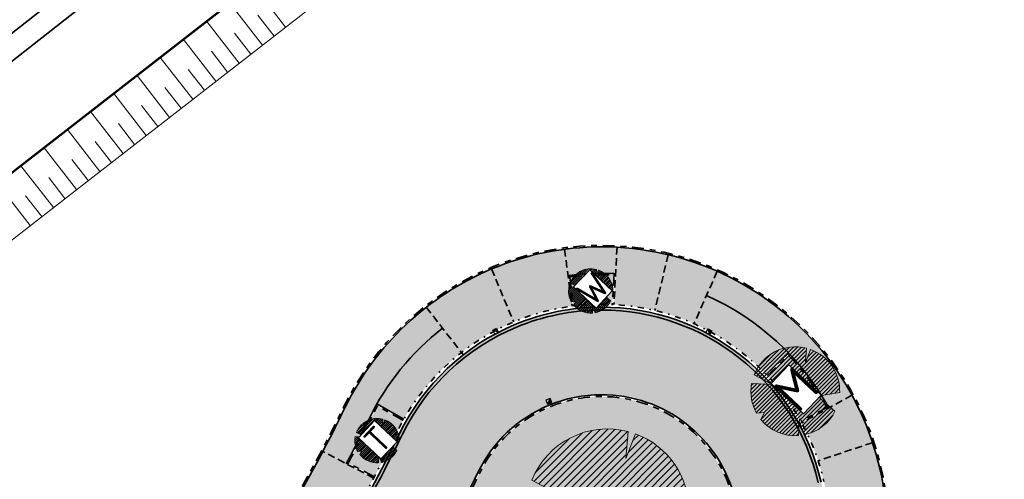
# Model space of a CAD drawing. Header units: metres. Extents: x 104013 to 108981, y 427946 to 428479.
# Tile 33 of 256: x 104593 to 104659, y 428357 to 428388. Entities that reach past the tile are written whole.
import ezdxf

# ---------------------------------------------------------------- set-up
doc = ezdxf.new("R2010")
doc.units = ezdxf.units.M
for name, pattern in [('DASHED', [0.75, 0.5, -0.25]), ('DASHED2', [0.375, 0.25, -0.125]), ('VH-GELEIDEBAND', [6, 2, -2, 0, -2]), ('VH-OPSLUITBAND', [10, 4, -2, 2, -2])]:
    doc.linetypes.add(name, pattern=pattern)
for name, color, linetype, true_color in [('_BUURTONTSLUITINGSWEG', 30, 'Continuous', 0xff7f00), ('N-WE-VH-VERHARDING-AP_GROEN1', 7, 'Continuous', 0xdbffb8), ('N-WE-VH-VERHARDING-AP_INRIT (TEGELS)', 7, 'Continuous', 0x787878), ('N-WE-VH-VERHARDING-AP_PARKEERPLAATS', 7, 'Continuous', 0x889692), ('N-WE-VH-VERHARDING-AP_RIJBAAN-ELEMENT', 7, 'Continuous', 0x7f4f3f), ('N-WE-VH-VERHARDING-AP_VOETPAD (TEGELS)', 7, 'Continuous', 0xdbdbdb)]:
    doc.layers.add(name, color=color, linetype=linetype, true_color=true_color)
for name, color, linetype, lineweight in [('N-WE-FC-DAMWAND_HOUT-GD', 40, 'Continuous', 15), ("N-WE-GR-BOOM-S (Acer campestre 'Green Column')", 87, 'Continuous', 0), ("N-WE-GR-BOOM-S (Carpinus betulus 'Lucas')", 41, 'Continuous', 0), ("N-WE-GR-BOOM-S (Gleditsia triacanthos 'Sunburst')", 203, 'Continuous', 0), ('N-WE-GR-SOORTAANDUIDING-T25 (BOMEN)', 7, 'Continuous', 0), ('N-WE-GW-TALUDARCERING_KORT-G', 252, 'Continuous', 18), ('N-WE-GW-TALUDARCERING_LANG-G', 252, 'Continuous', 18), ('N-WE-GW-WATERGANG-G', 90, 'Continuous', 18), ('N-WE-RI-HWA_KOLK_TROTTOIRKOLK-S', 150, 'Continuous', 25), ('N-WE-VH-GOOT-G', 170, 'Continuous', 35), ('N-WE-VH-KANTOPSLUITING_ELEMENT_INRIT-G', 7, 'DASHED', 35), ('N-WE-VH-KANTOPSLUITING_GELEIDEBAND-G', 20, 'VH-GELEIDEBAND', 35), ('N-WE-VH-KANTOPSLUITING_OPSLUITBAND-G', 150, 'VH-OPSLUITBAND', 35), ('N-WE-VH-VERHARDING-G', 7, 'Continuous', 35)]:
    doc.layers.add(name, color=color, linetype=linetype, lineweight=lineweight)
doc.layers.add("N-WE-GR-BOOM-S (Juglans regia 'Broadview')", color=7, linetype='Continuous', lineweight=0, true_color=0x00b8b8)
doc.layers.add('N-WE-RI-HWA_KOLK_STRAATKOLK-S', color=10, linetype='Continuous')
doc.styles.add('NLCS-ISO-M500-T25', font='NLCS-ISO.ttf', dxfattribs={"height": 1.25})

# ---------------------------------------------------------------- blocks, each defined once
blk = doc.blocks.new('SGR-BOOM_08')
h = blk.add_hatch()
h.set_pattern_fill('ANSI31', color=256, scale=0.1)
h.set_pattern_definition([(45, (0, 0), (-0.2245064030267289, 0.2245064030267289), [])])
h.paths.add_polyline_path([(1.729677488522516, 4.72825667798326), (1.139276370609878, 3.206509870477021), (1.287418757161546, 4.867314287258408, 0.3794379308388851), (-4.677869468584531, 1.861647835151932), (-2.630086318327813, 0.7854955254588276), (-4.954333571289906, 0.8959767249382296, 0.1748934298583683), (-4.384991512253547, -2.473872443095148), (-3.501537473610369, -2.418451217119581), (-3.897906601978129, -3.186615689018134, 0.2439594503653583), (0.3605688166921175, -5.021771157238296), (0.4192016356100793, -3.330164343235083), (0.9916979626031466, -4.936064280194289, 0.2301548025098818), (4.494088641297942, -2.269661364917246), (2.562831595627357, -0.5501398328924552), (5.033028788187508, -0.1296790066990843, 0.3219437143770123)])
h.paths.add_polyline_path([(0.15, 0, -1), (-0.15, 0, -1)], flags=16)
at = {"ltscale": 20, "flags": 128}
for points in [[(1.287419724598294, 4.867325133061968), (1.139276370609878, 3.206509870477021), (1.729681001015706, 4.728265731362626)], [(-4.954350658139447, 0.8959775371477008), (-2.630086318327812, 0.7854955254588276), (-4.677881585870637, 1.861654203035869)], [(5.033035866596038, -0.1296778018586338), (2.562831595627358, -0.5501398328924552), (4.494110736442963, -2.269681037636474)], [(-3.897908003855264, -3.186618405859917), (-3.501537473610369, -2.418451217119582), (-4.385006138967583, -2.473873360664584)], [(0.991715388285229, -4.936113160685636), (0.4192016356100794, -3.330164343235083), (0.3605683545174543, -5.021784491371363)]]:
    blk.add_lwpolyline(points, dxfattribs=at)
blk.add_lwpolyline([(5.033028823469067, -0.129677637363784, 0.3219436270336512), (1.729677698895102, 4.72825660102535, 0.3219436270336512)], format="xyb", dxfattribs=at)
blk.add_circle((0, 0), 0.15)
at = {"ltscale": 20}
for start, end in [(75.18440999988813, 158.298953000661), (169.7490490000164, 209.4302330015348), (281.3600670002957, 333.2046490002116), (219.2666920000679, 274.1068389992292)]:
    blk.add_arc((0, 0), 5.034699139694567, start, end, dxfattribs=at)
blk = doc.blocks.new('Trottoirkolk')
h = blk.add_hatch(color=256)
h.paths.add_polyline_path([(-0.02059036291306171, 0.1806648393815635), (0.003681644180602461, 0.1887333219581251), (0.2107676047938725, 0.02402117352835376), (0.02402117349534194, -0.2107676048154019)])
h.paths.add_polyline_path([(-0.02402117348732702, 0.2107676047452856), (0.003681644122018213, 0.1887333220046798), (-0.02059036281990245, 0.1806648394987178)])
blk.add_lwpolyline([(0.02402117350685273, -0.2107676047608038), (-0.2107676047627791, -0.02402117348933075), (-0.02402117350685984, 0.2107676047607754), (0.2107676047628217, 0.02402117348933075)], close=True)
blk.add_lwpolyline([(0.02402117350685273, -0.2107676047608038), (-0.02402117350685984, 0.2107676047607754)])
blk = doc.blocks.new('Straatkolk')
h = blk.add_hatch(color=256)
h.paths.add_polyline_path([(0.1806648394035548, 0.02059036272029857), (0.1830647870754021, 0.04605545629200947), (-0.02402117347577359, 0.2107676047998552), (-0.210767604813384, -0.02402117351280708)])
h.paths.add_polyline_path([(0.210767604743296, 0.02402117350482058), (0.1830647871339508, 0.04605545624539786), (0.1806648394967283, 0.02059036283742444)])
blk.add_lwpolyline([(-0.2107676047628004, -0.02402117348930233), (0.02402117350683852, -0.2107676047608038), (0.2107676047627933, 0.02402117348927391), (-0.02402117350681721, 0.2107676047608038)], close=True)
blk.add_lwpolyline([(-0.2107676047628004, -0.02402117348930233), (0.2107676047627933, 0.02402117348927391)])

msp = doc.modelspace()

# ---------------------------------------------------------------- hatches: boundary and pattern name
at = {"layer": '_BUURTONTSLUITINGSWEG'}
h = msp.add_hatch(color=256, dxfattribs=at)
h.dxf.hatch_style = 1
edge = h.paths.add_edge_path(flags=16)
edge.add_arc((104591.0306519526, 428363.8679483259), 31.94899293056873, 323.4165609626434, 332.7399005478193)
edge.add_arc((104515.7214694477, 428409.8997966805), 120.1500000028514, 329.6743297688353, 333.9919368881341)
edge.add_arc((104632.1073083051, 428353.1143538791), 9.349999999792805, 112.71541680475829, 153.991936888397, ccw=False)
edge.add_arc((104632.1073083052, 428353.1143538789), 9.349999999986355, 90.16294489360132, 112.71541680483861, ccw=False)
edge.add_arc((104632.1073083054, 428353.114353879), 9.349999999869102, 13.909704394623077, 90.16294489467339, ccw=False)
edge.add_line((104641.1831268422, 428355.3620233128), (104641.1967796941, 428355.3047418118))
edge.add_arc((104635.3727250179, 428353.8623870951), 6.000000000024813, -82.99057651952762, 13.909704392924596, ccw=False)
edge.add_arc((104645.3213599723, 428272.9472801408), 75.52441272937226, 97.00942348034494, 107.3237253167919)
edge.add_arc((104645.3213599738, 428272.9472801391), 75.52441273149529, 107.323725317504, 111.328464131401)
edge.add_arc((104617.4883564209, 428344.2305857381), 0.999999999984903, 143.4165609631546, 291.32846413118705, ccw=False)
edge = h.paths.add_edge_path()
edge.add_arc((104651.2690061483, 428352.5544489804), 3.999999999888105, 175.3375627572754, 216.9927776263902)
edge.add_arc((104651.2690073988, 428352.5544473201), 3.999999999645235, 175.2963215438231, 216.9927478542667, ccw=False)
edge.add_arc((104635.3727250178, 428353.8623870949), 11.95000000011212, 355.29632154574, 372.9025499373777)
edge.add_arc((104632.1073083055, 428353.1143538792), 15.29999999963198, 12.90254993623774, 90.16294489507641)
edge.add_arc((104632.1073083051, 428353.1143538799), 15.29999999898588, 90.16294489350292, 112.7154168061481)
edge.add_arc((104632.1073083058, 428353.1143538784), 15.30000000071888, 112.7154168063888, 153.9919368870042)
edge.add_arc((104515.7214694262, 428409.8997966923), 114.2000000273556, 329.67432976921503, 333.99193688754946, ccw=False)
edge.add_arc((104515.7214694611, 428409.8997966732), 114.1999999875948, 322.47384068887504, 329.67432976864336, ccw=False)
edge.add_arc((104562.5129131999, 428373.9615052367), 55.20000000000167, 308.8430036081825, 322.4738406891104, ccw=False)
edge.add_arc((104456.5180447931, 428505.5901034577), 224.1999999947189, 298.0967354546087, 308.8430036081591, ccw=False)
edge.add_line((104562.1076398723, 428307.8112435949), (104564.6743806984, 428303.0035059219))
edge.add_arc((104456.5180447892, 428505.5901034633), 229.6500000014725, 298.0967354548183, 308.8430036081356)
edge.add_arc((104562.5129132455, 428373.961505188), 60.64999993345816, 308.8430036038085, 310.3267849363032)
edge.add_arc((104634.1196452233, 428289.6057204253), 50.00000000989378, 123.91825888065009, 130.3267849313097, ccw=False)
edge.add_arc((104645.321359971, 428272.9472801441), 70.07441272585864, 94.41626563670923, 123.9182588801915, ccw=False)
edge.add_arc((104635.3727250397, 428353.8623873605), 11.95000000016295, 292.3946512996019, 355.282523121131)
at = {"layer": 'N-WE-VH-VERHARDING-AP_GROEN1'}
h = msp.add_hatch(color=256, dxfattribs=at)
h.dxf.hatch_style = 1
edge = h.paths.add_edge_path()
edge.add_arc((104632.1073083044, 428353.1143538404), 17.50000003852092, 87.24657544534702, 90.16294489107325)
edge.add_arc((104632.1073083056, 428353.1143538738), 17.50000000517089, 90.16294489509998, 97.14088809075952)
edge.add_line((104629.9318902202, 428370.478614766), (104630.1903170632, 428368.4953533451))
edge.add_arc((104632.1073083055, 428353.1143538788), 15.50000000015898, 90.16294489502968, 97.10435221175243, ccw=False)
edge.add_arc((104632.1073083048, 428353.1143538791), 15.49999999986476, 87.28882195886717, 90.16294489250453, ccw=False)
edge.add_line((104632.8404788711, 428368.5970041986), (104632.9479703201, 428370.5941504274))
h = msp.add_hatch(color=256, dxfattribs=at)
h.dxf.hatch_style = 1
edge = h.paths.add_edge_path()
edge.add_line((104644.8100305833, 428365.1514152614), (104643.3650870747, 428363.7685745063))
edge.add_arc((104632.1073083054, 428353.114353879), 15.49999999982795, 29.063794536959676, 43.422207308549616, ccw=False)
edge.add_line((104645.6555384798, 428360.6439925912), (104647.4091150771, 428361.6058030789))
edge.add_arc((104632.1073083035, 428353.1143538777), 17.50000000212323, 29.02725865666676, 43.45874318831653)
h = msp.add_hatch(color=256, dxfattribs=at)
h.dxf.hatch_style = 1
h.paths.add_polyline_path([(104641.1042820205, 428355.1752672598), (104641.0666246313, 428355.3332614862, 0.3455613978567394), (104632.0810589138, 428362.3443165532, 0.0987225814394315), (104628.5431044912, 428361.6284217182, 0.1820757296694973), (104623.8120087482, 428357.1616869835, -0.01883467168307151), (104619.5364757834, 428349.1765115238, -0.04067810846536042), (104616.7817254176, 428344.7550594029, 0.7529515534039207), (104617.8084247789, 428343.4108563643, -0.0174757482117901), (104622.7967080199, 428345.1602791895, -0.04503504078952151), (104636.090276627, 428348.0263336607, 0.4446655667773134)])
h = msp.add_hatch(color=256, dxfattribs=at)
h.dxf.hatch_style = 1
edge = h.paths.add_edge_path()
edge.add_line((104598.2898973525, 428332.1882194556), (104596.9865816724, 428333.7052488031))
edge.add_arc((104562.5129130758, 428373.9615053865), 53.00000019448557, 308.8430036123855, 310.5752801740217, ccw=False)
edge.add_arc((104456.5180412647, 428505.5901078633), 222.0000056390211, 308.440507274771, 308.84300360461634, ccw=False)
edge.add_line((104594.5358187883, 428331.7076889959), (104595.7785165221, 428330.1406206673))
edge.add_arc((104456.5180447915, 428505.5901034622), 223.9999999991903, 308.4402768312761, 308.8430036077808)
edge.add_arc((104562.5129132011, 428373.9615052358), 54.99999999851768, 308.8430036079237, 310.5786028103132)
edge = h.paths.add_edge_path()
edge.add_line((104607.9982228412, 428342.9595189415), (104606.3784591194, 428344.1327059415))
edge.add_arc((104515.7214693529, 428409.8997967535), 112.000000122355, 322.4738406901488, 324.0410009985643, ccw=False)
edge.add_arc((104562.5129153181, 428373.9615036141), 52.99999733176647, 322.360361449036, 322.47384068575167, ccw=False)
edge.add_line((104604.4818822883, 428341.5947687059), (104606.0601615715, 428340.3663097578))
edge.add_arc((104562.5129132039, 428373.961505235), 54.99999999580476, 322.3510564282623, 322.4738406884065)
edge.add_arc((104515.721469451, 428409.8997966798), 113.9999999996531, 322.473840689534, 324.0417618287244)
edge = h.paths.add_edge_path()
edge.add_arc((104632.1073083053, 428353.1143538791), 15.50000000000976, 150.6368953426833, 153.991936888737, ccw=False)
edge.add_line((104618.5985972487, 428360.7146647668), (104616.8610127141, 428361.7050739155))
edge.add_arc((104632.1073082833, 428353.1143538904), 17.49999997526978, 150.6003594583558, 153.9919368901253)
edge.add_arc((104515.7214694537, 428409.8997966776), 111.9999999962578, 332.2896355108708, 333.9919368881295, ccw=False)
edge.add_line((104614.8761361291, 428357.8195501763), (104616.6459248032, 428356.8879648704))
edge.add_arc((104515.7214694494, 428409.8997966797), 114.0000000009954, 332.2887380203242, 333.9919368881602)
at = {"layer": 'N-WE-VH-VERHARDING-AP_INRIT (TEGELS)'}
h = msp.add_hatch(color=256, dxfattribs=at)
h.dxf.hatch_style = 1
h.paths.add_polyline_path([(104624.6159156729, 428371.009577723, 0.06660141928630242), (104620.1749978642, 428368.4107576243), (104622.5737613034, 428365.3357073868, -0.06660141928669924), (104626.1219172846, 428367.4120842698)])
h.paths.add_polyline_path([(104629.5838268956, 428372.3495310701, 0.06660141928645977), (104624.6159156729, 428371.009577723), (104626.1219172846, 428367.4120842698, -0.06660141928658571), (104630.0911247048, 428368.4826655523)])
h = msp.add_hatch(color=256, dxfattribs=at)
h.dxf.hatch_style = 1
h.paths.add_polyline_path([(104639.9604929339, 428370.8537871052, 0.04542806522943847), (104636.6277888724, 428371.9803353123), (104635.7190324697, 428368.1876895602, -0.04542806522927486), (104638.3817599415, 428367.2876123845)])
h.paths.add_polyline_path([(104636.6277888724, 428371.9803353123, 0.04538253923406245), (104633.1499561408, 428372.4863152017), (104632.940351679, 428368.591951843, -0.04538253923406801), (104635.7190324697, 428368.1876895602)])
h = msp.add_hatch(color=256, dxfattribs=at)
h.dxf.hatch_style = 1
h.paths.add_polyline_path([(104649.1248963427, 428362.4289498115), (104645.70383483, 428360.5564279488, -0.04538253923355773), (104646.8233724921, 428357.9813298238), (104650.5261241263, 428359.2059237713, 0.04538253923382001)])
h.paths.add_polyline_path([(104650.5261241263, 428359.2059237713), (104646.8233724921, 428357.9813298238, -0.02355675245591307), (104647.2159527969, 428356.5754030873, -0.02637748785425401), (104647.4357763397, 428355.3133498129), (104651.3231705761, 428355.780931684, 0.04540931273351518)])
h = msp.add_hatch(color=256, dxfattribs=at)
h.dxf.hatch_style = 1
h.paths.add_polyline_path([(104616.5993843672, 428356.7994550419), (104613.1482978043, 428358.6160456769, -0.01118510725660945), (104610.7572162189, 428354.3100778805), (104614.1228220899, 428352.3396212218, 0.01118850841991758)])
at = {"layer": 'N-WE-VH-VERHARDING-AP_PARKEERPLAATS'}
h = msp.add_hatch(color=256, dxfattribs=at)
h.dxf.hatch_style = 1
edge = h.paths.add_edge_path()
edge.add_line((104643.296115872, 428363.8409836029), (104644.8120188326, 428365.2942689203))
edge.add_arc((104632.1073083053, 428353.114353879), 17.59999999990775, 43.79186006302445, 66.12119653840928)
edge.add_line((104639.2318469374, 428369.207860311), (104638.3817599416, 428367.2876123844))
edge.add_arc((104632.1073083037, 428353.1143538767), 15.50000000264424, 43.791860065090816, 66.1211965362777, ccw=False)
h = msp.add_hatch(color=256, dxfattribs=at)
h.dxf.hatch_style = 1
edge = h.paths.add_edge_path()
edge.add_line((104616.8243816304, 428361.8431654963), (104618.6479126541, 428360.8016595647))
edge.add_arc((104632.107308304, 428353.1143538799), 15.49999999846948, 127.95682864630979, 150.2672425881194, ccw=False)
edge.add_line((104622.5737613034, 428365.3357073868), (104621.2821194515, 428366.9915036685))
edge.add_arc((104632.1073083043, 428353.1143538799), 17.59999999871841, 127.956828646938, 150.2672425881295)
at = {"layer": 'N-WE-VH-VERHARDING-AP_RIJBAAN-ELEMENT'}
h = msp.add_hatch(color=256, dxfattribs=at)
h.dxf.hatch_style = 1
edge = h.paths.add_edge_path()
edge.add_arc((104643.3479071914, 428336.9912950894), 5.999999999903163, 35.45031721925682, 91.764954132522, ccw=False)
edge.add_line((104648.2356197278, 428340.4712758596), (104658.9648718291, 428325.4017960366))
edge.add_line((104658.9648718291, 428325.4017960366), (104674.5878956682, 428334.3543734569))
edge.add_line((104674.5878956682, 428334.3543734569), (104683.7885459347, 428337.3242094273))
edge.add_line((104683.7885459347, 428337.3242094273), (104691.8115980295, 428341.9292662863))
edge.add_line((104691.8115980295, 428341.9292662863), (104711.4809951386, 428353.2068454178))
edge.add_line((104711.4809951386, 428353.2068454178), (104709.0934784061, 428357.3709496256))
edge.add_line((104709.0934784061, 428357.3709496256), (104689.424081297, 428346.0933704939))
edge.add_line((104689.424081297, 428346.0933704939), (104681.8364445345, 428341.7379619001))
edge.add_line((104681.8364445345, 428341.7379619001), (104672.6158925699, 428338.7617019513))
edge.add_line((104672.6158925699, 428338.7617019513), (104664.5285121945, 428334.1247488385))
edge.add_arc((104662.5389149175, 428337.5948356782), 3.999999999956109, 216.9927478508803, 299.82808898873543, ccw=False)
edge.add_line((104659.3440682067, 428335.1879799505), (104651.9459800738, 428345.0081603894))
edge.add_line((104651.9459800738, 428345.0081603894), (104648.0741606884, 428350.1475915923))
edge.add_arc((104651.2690073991, 428352.5544473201), 3.999999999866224, 175.2963215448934, 216.9927478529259, ccw=False)
edge.add_arc((104635.3727250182, 428353.8623870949), 11.94999999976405, 355.2963215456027, 372.9025499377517)
edge.add_arc((104632.1073083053, 428353.1143538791), 15.29999999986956, 12.90254993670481, 90.16294489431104)
edge.add_arc((104632.1073083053, 428353.114353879), 15.29999999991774, 90.16294489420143, 112.7154168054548)
edge.add_arc((104632.1073083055, 428353.1143538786), 15.30000000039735, 112.7154168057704, 153.9919368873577)
edge.add_arc((104515.721469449, 428409.8997966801), 114.2000000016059, 329.6743297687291, 333.9919368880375, ccw=False)
edge.add_arc((104515.7214694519, 428409.8997966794), 114.1999999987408, 322.47384068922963, 329.67432976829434, ccw=False)
edge.add_arc((104562.5129132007, 428373.9615052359), 55.19999999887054, 308.843003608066, 322.47384068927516, ccw=False)
edge.add_arc((104456.5180447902, 428505.5901034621), 224.1999999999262, 298.0967354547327, 308.84300360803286, ccw=False)
edge.add_line((104562.1076398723, 428307.8112435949), (104564.6743806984, 428303.0035059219))
edge.add_arc((104456.51804479, 428505.590103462), 229.6500000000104, 298.0967354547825, 308.8430036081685)
edge.add_arc((104562.512913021, 428373.9615054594), 60.65000028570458, 308.8430036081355, 310.3267849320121)
edge.add_arc((104634.1196452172, 428289.6057204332), 49.99999999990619, 123.91825888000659, 130.3267849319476, ccw=False)
edge.add_arc((104645.3213599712, 428272.9472801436), 70.07441272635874, 107.3237253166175, 123.91825888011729, ccw=False)
edge.add_arc((104645.3213599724, 428272.9472801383), 70.07441273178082, 91.76495413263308, 107.32372531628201, ccw=False)
edge = h.paths.add_edge_path(flags=16)
edge.add_arc((104591.0306519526, 428363.8679483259), 31.94899293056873, 323.4165609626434, 332.7399005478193)
edge.add_arc((104515.7214694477, 428409.8997966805), 120.1500000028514, 329.6743297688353, 333.9919368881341)
edge.add_arc((104632.1073083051, 428353.1143538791), 9.349999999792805, 112.71541680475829, 153.991936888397, ccw=False)
edge.add_arc((104632.1073083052, 428353.1143538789), 9.349999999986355, 90.16294489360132, 112.71541680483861, ccw=False)
edge.add_arc((104632.1073083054, 428353.114353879), 9.349999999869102, 13.909704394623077, 90.16294489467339, ccw=False)
edge.add_line((104641.1831268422, 428355.3620233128), (104641.1967796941, 428355.3047418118))
edge.add_arc((104635.3727250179, 428353.8623870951), 6.000000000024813, -82.99057651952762, 13.909704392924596, ccw=False)
edge.add_arc((104645.3213599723, 428272.9472801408), 75.52441272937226, 97.00942348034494, 107.3237253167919)
edge.add_arc((104645.3213599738, 428272.9472801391), 75.52441273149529, 107.323725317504, 111.328464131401)
edge.add_arc((104617.4883564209, 428344.2305857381), 0.999999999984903, 143.4165609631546, 291.32846413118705, ccw=False)
at = {"layer": 'N-WE-VH-VERHARDING-AP_VOETPAD (TEGELS)'}
h = msp.add_hatch(color=256, dxfattribs=at)
h.dxf.hatch_style = 1
edge = h.paths.add_edge_path()
edge.add_line((104609.6729419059, 428349.1154991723), (104608.1462990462, 428350.0695294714))
edge.add_arc((104515.7214694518, 428409.8997966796), 110.0999999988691, 322.4738406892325, 327.0834123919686, ccw=False)
edge.add_arc((104562.5129131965, 428373.9615052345), 51.10000000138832, 322.2468822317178, 322.47384069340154, ccw=False)
edge.add_line((104602.9154480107, 428342.6750036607), (104604.338629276, 428341.572935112))
edge.add_arc((104562.5129161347, 428373.9615029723), 52.89999629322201, 322.2468822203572, 322.4738406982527)
edge.add_arc((104515.7214694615, 428409.8997966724), 111.8999999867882, 322.4738406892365, 327.0981237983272)
edge = h.paths.add_edge_path()
edge.add_line((104621.2821194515, 428366.9915036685), (104620.1749978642, 428368.4107576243))
edge.add_arc((104632.1073083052, 428353.114353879), 19.39999999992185, 127.956828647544, 153.9919368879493)
edge.add_arc((104515.7214694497, 428409.8997966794), 110.1000000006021, 332.23847855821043, 333.99193688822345, ccw=False)
edge.add_line((104613.1482978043, 428358.6160456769), (104614.7411069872, 428357.7776192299))
edge.add_arc((104515.7214694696, 428409.8997966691), 111.8999999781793, 332.2384785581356, 333.9919368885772)
edge.add_arc((104632.1073083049, 428353.1143538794), 17.59999999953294, 127.95682864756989, 153.9919368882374, ccw=False)
edge = h.paths.add_edge_path()
edge.add_line((104639.9604929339, 428370.8537871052), (104639.2318469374, 428369.207860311))
edge.add_arc((104632.1073083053, 428353.114353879), 17.59999999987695, 28.694141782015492, 66.1211965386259, ccw=False)
edge.add_line((104647.5459448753, 428361.5647089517), (104649.1248963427, 428362.4289498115))
edge.add_arc((104632.1073083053, 428353.1143538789), 19.39999999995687, 28.69414178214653, 66.12119653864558)
edge = h.paths.add_edge_path()
edge.add_arc((104632.1073083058, 428353.1143538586), 17.60000002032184, 86.9191692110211, 97.47400495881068)
edge.add_line((104629.817964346, 428370.5648239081), (104629.5838268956, 428372.3495310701))
edge.add_arc((104632.1073083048, 428353.1143538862), 19.39999999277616, 90.16294489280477, 97.4740049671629, ccw=False)
edge.add_arc((104632.1073083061, 428353.1143538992), 19.39999997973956, 86.9191692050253, 90.16294489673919, ccw=False)
edge.add_line((104633.1499561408, 428372.4863152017), (104633.05321562, 428370.6889167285))

# ---------------------------------------------------------------- linework, layer by layer
at = {"layer": 'N-WE-GW-TALUDARCERING_KORT-G', "color": 251}
for p, q in [((104609.826292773, 428386.8348205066), (104608.7222482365, 428388.2564694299)), ((104608.2466828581, 428385.6081043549), (104607.1426383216, 428387.0297532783)), ((104606.6670729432, 428384.3813882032), (104605.5630284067, 428385.8030371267)), ((104605.0874630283, 428383.1546720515), (104603.9834184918, 428384.576320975)), ((104603.5078531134, 428381.9279558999), (104602.4038085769, 428383.3496048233)), ((104601.9282431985, 428380.7012397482), (104600.8241986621, 428382.1228886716)), ((104600.3486332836, 428379.4745235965), (104599.2445887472, 428380.8961725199)), ((104598.7690233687, 428378.2478074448), (104597.6649788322, 428379.6694563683)), ((104597.1894134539, 428377.0210912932), (104596.0853689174, 428378.4427402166)), ((104595.609803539, 428375.7943751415), (104594.5057590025, 428377.2160240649)), ((104594.0301936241, 428374.5676589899), (104592.9261490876, 428375.9893079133))]:
    msp.add_line(p, q, dxfattribs=at)
at = {"layer": 'N-WE-GW-TALUDARCERING_LANG-G', "color": 251}
for p, q in [((104610.6160977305, 428387.4481785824), (104608.4080086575, 428390.2914764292)), ((104609.0364878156, 428386.2214624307), (104606.8283987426, 428389.0647602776)), ((104607.4568779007, 428384.994746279), (104605.2487888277, 428387.8380441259)), ((104605.8772679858, 428383.7680301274), (104603.6691789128, 428386.6113279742)), ((104604.2976580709, 428382.5413139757), (104602.0895689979, 428385.3846118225)), ((104602.718048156, 428381.314597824), (104600.509959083, 428384.1578956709)), ((104601.1384382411, 428380.0878816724), (104598.9303491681, 428382.9311795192)), ((104599.5588283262, 428378.8611655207), (104597.3507392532, 428381.7044633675)), ((104597.9792184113, 428377.634449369), (104595.7711293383, 428380.4777472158)), ((104596.3996084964, 428376.4077332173), (104594.1915194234, 428379.2510310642)), ((104594.8199985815, 428375.1810170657), (104592.6119095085, 428378.0243149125)), ((104593.2403886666, 428373.954300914), (104591.0322995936, 428376.7975987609))]:
    msp.add_line(p, q, dxfattribs=at)
at = {"layer": 'N-WE-GW-WATERGANG-G', "color": 251, "flags": 128}
msp.add_lwpolyline([(104657.5574163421, 428423.9025418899), (104579.7905496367, 428363.509231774, -0.06327555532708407), (104533.6192893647, 428335.6576823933, -0.02581323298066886), (104507.4895111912, 428325.6792628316, -0.03757851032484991), (104478.2254738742, 428318.5782737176, 0.01833652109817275), (104451.9861525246, 428313.2702622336, 0.08030897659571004), (104410.3565902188, 428295.8390262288, 0.08030897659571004)], format="xyb", dxfattribs=at)
at = {"layer": 'N-WE-VH-GOOT-G', "ltscale": 0.2}
msp.add_lwpolyline([(104562.2018321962, 428307.6348128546, 0.04692383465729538), (104597.2591600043, 428330.8122487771, 0.05954597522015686), (104606.449285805, 428340.2160586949, 0.03142840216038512), (104614.4680511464, 428352.1375892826, 0.01884134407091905), (104618.5364498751, 428359.7356680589, -0.1820757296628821), (104626.2763789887, 428367.0431105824, -0.09872258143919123), (104632.0643650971, 428368.2142928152, -0.3504920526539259), (104646.8260662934, 428356.4860245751)], format="xyb", dxfattribs=at)
at = {"layer": 'N-WE-VH-KANTOPSLUITING_ELEMENT_INRIT-G', "flags": 128}
for points in [[(104629.5838268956, 428372.3495310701), (104630.0911247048, 428368.4826655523)], [(104633.1499561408, 428372.4863152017), (104632.940351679, 428368.591951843)], [(104636.6277888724, 428371.9803353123), (104635.7190324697, 428368.1876895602)], [(104624.6159156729, 428371.009577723), (104626.1219172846, 428367.4120842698)], [(104639.9604929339, 428370.8537871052), (104638.3817599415, 428367.2876123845)], [(104620.1749978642, 428368.4107576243), (104622.6967748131, 428365.1780125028)], [(104649.1248963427, 428362.4289498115), (104645.70383483, 428360.5564279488)], [(104650.5261241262, 428359.2059237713), (104646.8233724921, 428357.9813298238)], [(104616.5993843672, 428356.7994550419), (104613.1482978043, 428358.6160456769)]]:
    msp.add_lwpolyline(points, dxfattribs=at)
at = {"layer": 'N-WE-VH-KANTOPSLUITING_GELEIDEBAND-G', "ltscale": 0.2, "flags": 128}
msp.add_lwpolyline([(104561.1309795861, 428307.5190710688, 0.04804149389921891), (104597.0082845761, 428331.1237957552, 0.05954597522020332), (104606.1320556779, 428340.4597081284, 0.03142840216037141), (104614.1227833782, 428352.3395550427, 0.0188413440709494), (104618.1769569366, 428359.91106711, -0.1820757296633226), (104626.1219172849, 428367.4120842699, -0.09872258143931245), (104632.0632275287, 428368.6142911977, -0.3504908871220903), (104647.2159527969, 428356.5754030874)], format="xyb", dxfattribs=at)
at = {"layer": 'N-WE-VH-KANTOPSLUITING_OPSLUITBAND-G', "ltscale": 0.2, "flags": 128}
for points in [[(104523.6993654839, 428331.5037177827), (104537.2702998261, 428300.9452646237, -0.00106747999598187), (104538.4204921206, 428301.4039405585, 0.07425345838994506), (104594.4995302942, 428334.2392655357, 0.05954597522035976), (104602.9597544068, 428342.8962024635, 0.03142840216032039), (104610.6701056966, 428354.359212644, 0.01884134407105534), (104614.5820275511, 428361.6650576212, -0.1820757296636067), (104624.5773002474, 428371.101821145, -0.09872258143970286), (104632.0518518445, 428372.6142750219, -0.4721223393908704), (104651.2536198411, 428349.4172259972), (104653.623274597, 428346.2717596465), (104662.029905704, 428335.1128449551), (104681.3876801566, 428346.2117531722), (104682.523077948, 428344.557323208), (104688.3795427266, 428347.9151660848), (104723.9798327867, 428368.3268282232)], [(104629.8309719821, 428370.4656735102, -0.03191134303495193), (104632.0575396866, 428370.6142831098, -0.01415458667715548), (104633.0478411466, 428370.5890612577, -0.01415458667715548)], [(104644.8100305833, 428365.1514152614, -0.06305258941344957), (104647.4091150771, 428361.6058030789, -0.06305258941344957)], [(104614.8295963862, 428357.7310399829, 0.007651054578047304), (104616.3794922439, 428360.7880623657, -0.01479962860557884), (104616.8610127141, 428361.7050739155, -0.01479962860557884)]]:
    msp.add_lwpolyline(points, format="xyb", dxfattribs=at)
for points in [[(104629.9171516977, 428370.5775498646), (104630.1902751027, 428368.4956731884)], [(104632.9533448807, 428370.6940075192), (104632.8404962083, 428368.5973263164)], [(104643.3653199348, 428363.7687977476), (104644.8810178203, 428365.221886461)], [(104618.5983171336, 428360.714824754), (104616.7750328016, 428361.7561897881)], [(104647.497682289, 428361.6522920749), (104645.6558214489, 428360.6441474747)], [(104616.6459636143, 428356.8879444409), (104614.7876466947, 428357.8661294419)]]:
    msp.add_lwpolyline(points, dxfattribs=at)
msp.add_lwpolyline([(104641.1042820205, 428355.1752672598, -0.4446655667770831), (104636.090276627, 428348.0263336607, 0.04503504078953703), (104622.7967080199, 428345.1602791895, 0.01747574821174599), (104617.8084247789, 428343.4108563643, -0.7529515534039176), (104616.7817254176, 428344.7550594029, 0.04067810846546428), (104619.5364757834, 428349.1765115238, 0.01883467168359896), (104623.8120087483, 428357.1616869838, -0.1820757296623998), (104628.5431044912, 428361.6284217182, -0.0987225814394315), (104632.0810589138, 428362.3443165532, -0.3455613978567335), (104641.0666246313, 428355.3332614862)], format="xyb", close=True, dxfattribs=at)
at = {"layer": 'N-WE-VH-VERHARDING-G', "flags": 128}
for points in [[(104657.627, 428438.99), (104646.566358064, 428429.9245656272), (104638.4202195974, 428423.6921758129), (104627.8565094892, 428415.3591537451), (104617.0031424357, 428406.733154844), (104604.2730566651, 428396.691361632), (104589.8154736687, 428385.3384633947), (104575.5850926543, 428374.2125578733), (104569.6221256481, 428369.4558045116), (104565.6032016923, 428366.4592555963), (104560.1266424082, 428362.8384460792), (104552.3530107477, 428358.3340498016), (104544.710781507, 428354.0889490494)], [(104658.5778501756, 428437.829877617), (104647.4977700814, 428428.7485114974), (104639.3404970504, 428422.5076029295), (104628.7876627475, 428414.1831600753), (104617.9342916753, 428405.5571579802), (104605.2007540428, 428395.5126418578), (104590.7406236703, 428384.1577432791), (104576.5147692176, 428373.0353768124), (104570.5383830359, 428368.2679187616), (104566.4658303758, 428365.2313837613), (104560.9169806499, 428361.5627796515), (104553.0932849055, 428357.0293739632), (104545.4554732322, 428352.7867270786)], [(104643.296115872, 428363.8409836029), (104644.8120188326, 428365.2942689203)], [(104618.6479126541, 428360.8016595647), (104616.8243816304, 428361.8431654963)]]:
    msp.add_lwpolyline(points, dxfattribs=at)
at = {"layer": 'N-WE-VH-VERHARDING-G', "ltscale": 0.2, "flags": 128}
for points in [[(104523.6062915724, 428331.4669156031), (104537.218051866, 428300.8165323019, -0.001150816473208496), (104538.4575279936, 428301.3110514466, 0.07425369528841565), (104594.5622491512, 428334.1613787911, 0.05954597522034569), (104603.0390619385, 428342.8352901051, 0.03142840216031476), (104610.7564226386, 428354.308721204, 0.01884134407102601), (104614.6719007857, 428361.6212078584, -0.1820757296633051), (104624.6159156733, 428371.0095777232, -0.09872258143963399), (104632.0521362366, 428372.5142754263, -0.4728221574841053), (104651.1469665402, 428349.3926050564), (104653.5434034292, 428346.2115882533), (104662.0031157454, 428334.9822138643), (104681.3574135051, 428346.0791286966), (104682.4928112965, 428344.4246987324), (104688.4292826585, 428347.8284139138), (104723.9488779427, 428368.1938091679)], [(104629.817964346, 428370.564823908, -0.03191134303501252), (104632.0572552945, 428370.7142827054, -0.0141545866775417), (104633.05321562, 428370.6889167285, -0.0141545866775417)], [(104639.2318469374, 428369.207860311, -0.1647737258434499), (104647.5459448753, 428361.5647089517, -0.1647737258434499)], [(104482.9595623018, 428267.045159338, -0.001161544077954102), (104484.0542816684, 428267.7967193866, -0.03870124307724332), (104522.3492906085, 428289.8218835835, -0.007379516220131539), (104530.01777916, 428293.3371453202, -0.008284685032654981), (104538.746146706, 428297.01193953, -0.001158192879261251), (104539.9759326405, 428297.5025715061, 0.07426330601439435), (104597.1337222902, 428330.9680222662, 0.05954597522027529), (104606.2906707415, 428340.3378834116, 0.03142840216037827), (104614.2954172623, 428352.2385721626, 0.01884134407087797), (104618.3567034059, 428359.8233675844, -0.1820757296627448), (104626.1991481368, 428367.2275974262, -0.09872258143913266), (104632.0637963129, 428368.4142920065, -0.3504920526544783), (104647.0210167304, 428356.5306824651, -0.3504920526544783)], [(104614.7411069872, 428357.7776192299, 0.007651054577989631), (104616.2896190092, 428360.8319121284, -0.1140907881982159), (104621.2821194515, 428366.9915036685, -0.1140907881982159)]]:
    msp.add_lwpolyline(points, format="xyb", dxfattribs=at)
msp.add_lwpolyline([(104641.2212325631, 428355.2021480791, -0.4446700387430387), (104636.1049205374, 428347.9072305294, 0.04503504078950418), (104622.832440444, 428345.0457226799, 0.01747574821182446), (104617.852070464, 428343.2990750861, -0.7529515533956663), (104616.6853666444, 428344.8265785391, 0.04070319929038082), (104619.4312753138, 428349.2343314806, 0.01884134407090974), (104623.7041608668, 428357.2143066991, -0.1820757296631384), (104628.4967659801, 428361.7391138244, -0.09872258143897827), (104632.0807176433, 428362.4643160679, -0.3455640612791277), (104641.1831268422, 428355.3620233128)], format="xyb", close=True, dxfattribs=at)

# ---------------------------------------------------------------- block references
at = {"layer": "N-WE-GR-BOOM-S (Acer campestre 'Green Column')", "color": 7, "lineweight": 13, "ltscale": 2.08, "xscale": 0.3, "yscale": 0.3, "zscale": 0.3}
msp.add_blockref('SGR-BOOM_08', (104616.831804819, 428359.348680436), dxfattribs=at)
at = {"layer": "N-WE-GR-BOOM-S (Carpinus betulus 'Lucas')", "color": 7, "lineweight": 13, "ltscale": 2.08, "xscale": 0.3, "yscale": 0.3, "zscale": 0.3}
msp.add_blockref('SGR-BOOM_08', (104631.3646836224, 428369.5176245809), dxfattribs=at)
at = {"layer": "N-WE-GR-BOOM-S (Gleditsia triacanthos 'Sunburst')", "xscale": 0.6, "yscale": 0.6, "zscale": 0.6}
msp.add_blockref('SGR-BOOM_08', (104645.2709778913, 428362.6991529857), dxfattribs=at)
at = {"layer": "N-WE-GR-BOOM-S (Juglans regia 'Broadview')", "color": 7, "lineweight": 13, "ltscale": 3.52, "xscale": 1.1, "yscale": 1.1, "zscale": 1.1}
msp.add_blockref('SGR-BOOM_08', (104632.4997311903, 428354.6007704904), dxfattribs=at)
at = {"layer": 'N-WE-RI-HWA_KOLK_STRAATKOLK-S', "rotation": 241.4107629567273}
msp.add_blockref('Straatkolk', (104628.5119248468, 428362.0171006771), dxfattribs=at)
at = {"layer": 'N-WE-RI-HWA_KOLK_TROTTOIRKOLK-S'}
for p, rotation in [((104624.8970091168, 428366.7795134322), 65.75977434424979), ((104639.3957189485, 428366.7380123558), 9.795830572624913)]:
    msp.add_blockref('Trottoirkolk', p, dxfattribs=dict(at, rotation=rotation))

# ---------------------------------------------------------------- next in the draw order: texts
at = {"layer": 'N-WE-GR-SOORTAANDUIDING-T25 (BOMEN)', "attachment_point": 5, "rotation": 46.7104304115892, "style": 'NLCS-ISO-M500-T25', "bg_fill": 19, "box_fill_scale": 1.1, "bg_fill_color": 256, "bg_fill_transparency": 0}
for s, insert, char_height in [('M', (104645.3290352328, 428362.8350942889), 2.5), ('T', (104616.8745125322, 428359.4059669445), 1.75)]:
    msp.add_mtext_dynamic_manual_height_columns(s, width=1.25, gutter_width=6.25, heights=[0], dxfattribs=dict(at, insert=insert, char_height=char_height))

# ---------------------------------------------------------------- next in the draw order: linework, layer by layer
at = {"layer": 'N-WE-FC-DAMWAND_HOUT-GD', "color": 251, "linetype": 'DASHED2', "ltscale": 2, "const_width": 0.15}
msp.add_lwpolyline([(104658.4696524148, 428429.1690666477), (104577.5698070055, 428366.3427029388, -0.06329451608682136), (104532.1631846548, 428338.9500613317, -0.02581323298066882), (104506.3804270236, 428329.1041617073, -0.0375785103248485), (104477.6415184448, 428322.130596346, 0.01833652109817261), (104451.1434804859, 428316.7702484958, 0.08110622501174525), (104408.0644138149, 428298.6518088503, 0.08110622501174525)], format="xyb", dxfattribs=at)

# ---------------------------------------------------------------- next in the draw order: texts
at = {"layer": 'N-WE-GR-SOORTAANDUIDING-T25 (BOMEN)', "insert": (104631.5101543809, 428369.6514468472), "char_height": 1.75, "attachment_point": 5, "rotation": 46.7104304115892, "style": 'NLCS-ISO-M500-T25', "bg_fill": 19, "box_fill_scale": 1.1, "bg_fill_color": 256, "bg_fill_transparency": 0}
msp.add_mtext_dynamic_manual_height_columns('W', width=1.25, gutter_width=6.25, heights=[0], dxfattribs=at)

doc.saveas('drawing.dxf')
